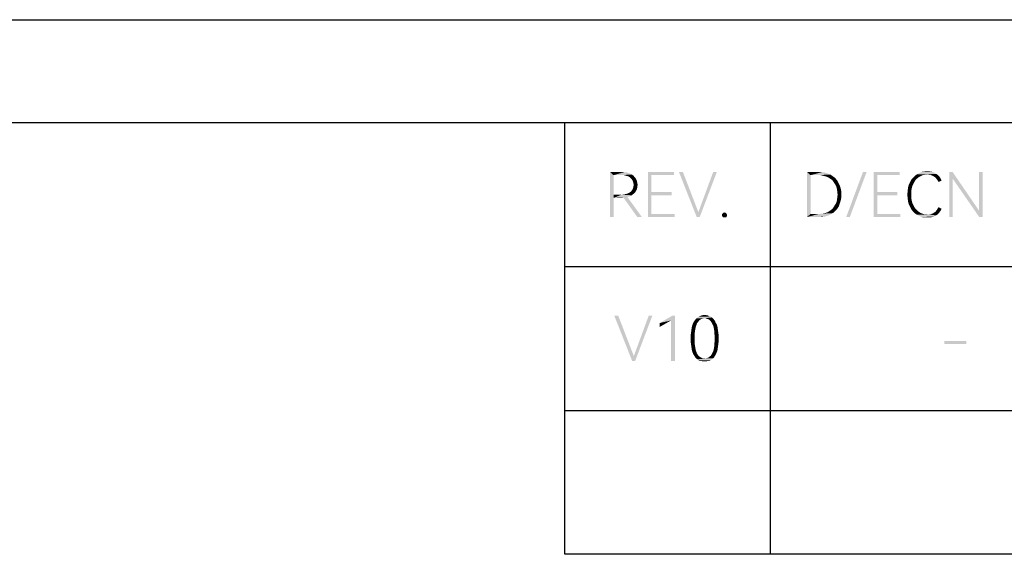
# Model space of a CAD drawing. Header units: millimetres. Extents: x 0 to 297, y 0 to 210.
# Tile 72 of 122: x 94 to 142, y 184 to 210. Entities that reach past the tile are written whole.
import ezdxf

# ---------------------------------------------------------------- set-up
doc = ezdxf.new("R2010")
doc.units = ezdxf.units.MM
doc.header["$LTSCALE"] = 16.335
doc.layers.get('0').update_dxf_attribs({"linetype": 'CONTINUOUS'})

msp = doc.modelspace()

# ---------------------------------------------------------------- linework, layer by layer
at = {"color": 7, "linetype": 'CONTINUOUS'}
msp.add_line((0, 210), (297, 210), dxfattribs=at)
at = {"color": 7, "linetype": 'CONTINUOUS', "true_color": 0x00bfff}
for p, q in [((5, 205), (292, 205)), ((121, 184), (121, 205)), ((131, 184), (131, 205)), ((121, 198), (292, 198)), ((121, 191), (292, 191)), ((292, 184), (121, 184))]:
    msp.add_line(p, q, dxfattribs=at)
for points in [[(123.19, 202.6), (123.768, 202.6), (123.366, 202.439)], [(123.366, 202.439), (123.19, 200.4), (123.19, 202.6)], [(123.768, 202.6), (123.88, 202.584), (123.366, 202.439)], [(123.977, 202.584), (124.073, 202.552), (123.366, 202.439)], [(123.88, 202.584), (123.977, 202.584), (123.366, 202.439)], [(124.073, 202.552), (124.169, 202.52), (123.366, 202.439)], [(125.036, 202.6), (126.305, 202.6), (125.213, 202.439)], [(125.213, 202.439), (125.036, 200.4), (125.036, 202.6)], [(125.213, 202.439), (126.305, 202.6), (126.305, 202.439)], [(126.739, 202.6), (127.413, 200.4), (126.546, 202.6)], [(126.739, 202.6), (127.493, 200.641), (127.413, 200.4)], [(127.413, 200.4), (127.493, 200.641), (128.393, 202.6)], [(127.413, 200.4), (128.393, 202.6), (127.558, 200.4)], [(128.393, 202.6), (127.493, 200.641), (128.216, 202.6)], [(132.77, 202.6), (133.332, 202.6), (132.946, 202.439)], [(132.946, 202.439), (132.77, 200.4), (132.77, 202.6)], [(133.332, 202.6), (133.492, 202.584), (132.946, 202.439)], [(133.492, 202.584), (133.637, 202.568), (132.946, 202.439)], [(133.637, 202.568), (133.781, 202.52), (132.946, 202.439)], [(135.676, 202.6), (134.681, 200.4), (135.5, 202.6)], [(134.681, 200.4), (135.676, 202.6), (134.857, 200.4)], [(136.014, 202.6), (137.282, 202.6), (136.19, 202.439)], [(136.19, 202.439), (136.014, 200.4), (136.014, 202.6)], [(136.19, 202.439), (137.282, 202.6), (137.282, 202.439)], [(139.049, 202.504), (138.133, 202.488), (138.246, 202.552)], [(138.856, 202.6), (138.952, 202.568), (138.246, 202.552)], [(138.856, 202.6), (138.246, 202.552), (138.358, 202.6)], [(138.246, 202.552), (138.952, 202.568), (139.049, 202.504)], [(138.743, 202.616), (138.358, 202.6), (138.486, 202.616)], [(138.358, 202.6), (138.743, 202.616), (138.856, 202.6)], [(138.486, 202.616), (138.615, 202.632), (138.743, 202.616)], [(139.851, 202.6), (139.851, 202.279), (139.691, 200.4)], [(139.851, 202.6), (139.691, 200.4), (139.691, 202.6)], [(139.851, 202.279), (139.851, 202.6), (141.136, 200.721)], [(141.313, 202.6), (141.136, 200.721), (141.136, 202.6)], [(141.152, 200.4), (141.136, 200.721), (141.313, 202.6)], [(141.152, 200.4), (141.313, 202.6), (141.313, 200.4)], [(123.366, 202.439), (123.366, 201.492), (123.19, 200.4)], [(124.169, 202.52), (124.25, 202.472), (123.366, 202.439)], [(123.752, 202.439), (123.366, 202.439), (124.25, 202.472)], [(123.88, 202.439), (123.752, 202.439), (124.25, 202.472)], [(123.88, 202.439), (124.25, 202.472), (124.33, 202.423)], [(124.33, 202.423), (123.993, 202.407), (123.88, 202.439)], [(124.105, 202.375), (123.993, 202.407), (124.33, 202.423)], [(124.105, 202.375), (124.33, 202.423), (124.378, 202.359)], [(124.378, 202.359), (124.185, 202.311), (124.105, 202.375)], [(124.185, 202.311), (124.378, 202.359), (124.442, 202.295)], [(124.442, 202.295), (124.25, 202.247), (124.185, 202.311)], [(124.25, 202.247), (124.442, 202.295), (124.474, 202.231)], [(124.474, 202.231), (124.298, 202.166), (124.25, 202.247)], [(124.298, 202.166), (124.474, 202.231), (124.507, 202.15)], [(124.507, 202.15), (124.33, 202.07), (124.298, 202.166)], [(124.33, 202.07), (124.507, 202.15), (124.523, 202.054)], [(124.523, 202.054), (124.346, 201.974), (124.33, 202.07)], [(124.346, 201.974), (124.523, 202.054), (124.539, 201.974)], [(125.213, 202.439), (125.213, 201.62), (125.036, 200.4)], [(132.946, 202.439), (132.946, 200.545), (132.77, 200.4)], [(133.781, 202.52), (133.91, 202.472), (132.946, 202.439)], [(133.316, 202.439), (132.946, 202.439), (133.91, 202.472)], [(133.444, 202.439), (133.316, 202.439), (133.91, 202.472)], [(133.573, 202.407), (133.444, 202.439), (133.91, 202.472)], [(133.573, 202.407), (133.91, 202.472), (134.022, 202.391)], [(134.022, 202.391), (133.701, 202.375), (133.573, 202.407)], [(133.814, 202.327), (133.701, 202.375), (134.022, 202.391)], [(133.814, 202.327), (134.022, 202.391), (134.135, 202.311)], [(134.135, 202.311), (133.91, 202.263), (133.814, 202.327)], [(134.006, 202.199), (133.91, 202.263), (134.135, 202.311)], [(134.006, 202.199), (134.135, 202.311), (134.231, 202.199)], [(134.231, 202.199), (134.07, 202.102), (134.006, 202.199)], [(134.07, 202.102), (134.231, 202.199), (134.295, 202.086)], [(134.295, 202.086), (134.135, 202.006), (134.07, 202.102)], [(134.135, 202.006), (134.295, 202.086), (134.359, 201.958)], [(136.19, 202.439), (136.19, 201.62), (136.014, 200.4)], [(137.941, 202.006), (137.716, 201.958), (137.78, 202.086)], [(138.053, 202.199), (137.78, 202.086), (137.844, 202.215)], [(138.053, 202.199), (137.989, 202.102), (137.78, 202.086)], [(137.78, 202.086), (137.989, 202.102), (137.941, 202.006)], [(138.133, 202.279), (137.844, 202.215), (137.924, 202.311)], [(137.844, 202.215), (138.133, 202.279), (138.053, 202.199)], [(138.31, 202.391), (137.924, 202.311), (138.021, 202.407)], [(138.31, 202.391), (138.214, 202.343), (137.924, 202.311)], [(137.924, 202.311), (138.214, 202.343), (138.133, 202.279)], [(138.615, 202.472), (138.021, 202.407), (138.133, 202.488)], [(138.615, 202.472), (138.503, 202.455), (138.021, 202.407)], [(138.503, 202.455), (138.406, 202.439), (138.021, 202.407)], [(138.021, 202.407), (138.406, 202.439), (138.31, 202.391)], [(138.615, 202.472), (138.133, 202.488), (139.049, 202.504)], [(138.711, 202.455), (138.615, 202.472), (139.049, 202.504)], [(138.808, 202.439), (138.711, 202.455), (139.049, 202.504)], [(138.808, 202.439), (139.049, 202.504), (139.145, 202.439)], [(139.145, 202.439), (138.888, 202.407), (138.808, 202.439)], [(138.888, 202.407), (139.145, 202.439), (139.209, 202.375)], [(139.209, 202.375), (138.968, 202.359), (138.888, 202.407)], [(139.032, 202.311), (138.968, 202.359), (139.209, 202.375)], [(139.032, 202.311), (139.209, 202.375), (139.273, 202.279)], [(139.273, 202.279), (139.081, 202.247), (139.032, 202.311)], [(139.129, 202.182), (139.081, 202.247), (139.273, 202.279)], [(139.129, 202.182), (139.273, 202.279), (139.322, 202.182)], [(139.322, 202.182), (139.177, 202.102), (139.129, 202.182)], [(139.691, 200.4), (139.851, 202.279), (139.851, 200.4)], [(141.136, 200.721), (141.152, 200.4), (139.851, 202.279)], [(123.993, 201.524), (124.105, 201.572), (124.41, 201.588)], [(123.993, 201.524), (124.41, 201.588), (124.33, 201.524)], [(124.41, 201.588), (124.105, 201.572), (124.185, 201.62)], [(124.458, 201.669), (124.185, 201.62), (124.25, 201.685)], [(124.185, 201.62), (124.458, 201.669), (124.41, 201.588)], [(124.507, 201.765), (124.25, 201.685), (124.298, 201.765)], [(124.25, 201.685), (124.507, 201.765), (124.458, 201.669)], [(124.523, 201.861), (124.298, 201.765), (124.33, 201.861)], [(124.298, 201.765), (124.523, 201.861), (124.507, 201.765)], [(124.539, 201.974), (124.33, 201.861), (124.346, 201.974)], [(124.33, 201.861), (124.539, 201.974), (124.523, 201.861)], [(125.213, 201.62), (125.213, 201.46), (125.036, 200.4)], [(125.213, 201.46), (126.193, 201.62), (126.193, 201.46)], [(125.213, 201.62), (126.193, 201.62), (125.213, 201.46)], [(134.359, 201.958), (134.199, 201.893), (134.135, 202.006)], [(134.199, 201.893), (134.359, 201.958), (134.408, 201.813)], [(134.408, 201.813), (134.231, 201.765), (134.199, 201.893)], [(134.231, 201.765), (134.408, 201.813), (134.44, 201.669)], [(134.44, 201.669), (134.247, 201.636), (134.231, 201.765)], [(134.263, 201.492), (134.247, 201.636), (134.44, 201.669)], [(134.263, 201.492), (134.44, 201.669), (134.44, 201.492)], [(136.19, 201.62), (136.19, 201.46), (136.014, 200.4)], [(136.19, 201.46), (137.17, 201.62), (137.17, 201.46)], [(136.19, 201.62), (137.17, 201.62), (136.19, 201.46)], [(137.844, 201.636), (137.651, 201.492), (137.668, 201.653)], [(137.651, 201.492), (137.844, 201.636), (137.844, 201.492)], [(137.86, 201.765), (137.668, 201.653), (137.684, 201.813)], [(137.668, 201.653), (137.86, 201.765), (137.844, 201.636)], [(137.892, 201.893), (137.684, 201.813), (137.716, 201.958)], [(137.684, 201.813), (137.892, 201.893), (137.86, 201.765)], [(137.716, 201.958), (137.941, 202.006), (137.892, 201.893)], [(123.366, 201.492), (123.366, 201.331), (123.19, 200.4)], [(123.19, 200.4), (123.366, 201.331), (123.366, 200.4)], [(123.752, 201.492), (124.25, 201.46), (123.366, 201.331)], [(123.366, 201.492), (123.752, 201.492), (123.366, 201.331)], [(124.25, 201.46), (124.153, 201.412), (123.366, 201.331)], [(124.153, 201.412), (124.041, 201.38), (123.366, 201.331)], [(124.041, 201.38), (123.848, 201.347), (123.366, 201.331)], [(123.768, 201.331), (123.366, 201.331), (123.848, 201.347)], [(123.752, 201.492), (123.88, 201.508), (124.33, 201.524)], [(123.752, 201.492), (124.33, 201.524), (124.25, 201.46)], [(123.768, 201.331), (123.848, 201.347), (123.8, 201.331)], [(124.523, 200.4), (123.848, 201.347), (124.041, 201.38)], [(124.33, 201.524), (123.88, 201.508), (123.993, 201.524)], [(124.523, 200.4), (124.041, 201.38), (124.747, 200.4)], [(125.213, 201.46), (125.213, 200.545), (125.036, 200.4)], [(134.359, 201.026), (134.135, 200.994), (134.199, 201.091)], [(134.408, 201.171), (134.199, 201.091), (134.231, 201.219)], [(134.199, 201.091), (134.408, 201.171), (134.359, 201.026)], [(134.44, 201.331), (134.231, 201.219), (134.247, 201.347)], [(134.231, 201.219), (134.44, 201.331), (134.408, 201.171)], [(134.44, 201.492), (134.247, 201.347), (134.263, 201.492)], [(134.247, 201.347), (134.44, 201.492), (134.44, 201.331)], [(136.19, 201.46), (136.19, 200.545), (136.014, 200.4)], [(137.844, 201.492), (137.668, 201.331), (137.651, 201.492)], [(137.844, 201.492), (137.844, 201.364), (137.668, 201.331)], [(137.668, 201.331), (137.844, 201.364), (137.86, 201.235)], [(137.86, 201.235), (137.684, 201.187), (137.668, 201.331)], [(137.684, 201.187), (137.86, 201.235), (137.892, 201.107)], [(137.892, 201.107), (137.716, 201.042), (137.684, 201.187)], [(137.716, 201.042), (137.892, 201.107), (137.941, 200.994)], [(128.714, 200.609), (128.762, 200.625), (128.81, 200.609)], [(133.701, 200.609), (133.814, 200.657), (134.135, 200.689)], [(133.701, 200.609), (134.135, 200.689), (134.038, 200.593)], [(134.135, 200.689), (133.814, 200.657), (133.91, 200.721)], [(134.231, 200.785), (133.91, 200.721), (134.006, 200.801)], [(133.91, 200.721), (134.231, 200.785), (134.135, 200.689)], [(134.006, 200.801), (134.07, 200.882), (134.311, 200.898)], [(134.006, 200.801), (134.311, 200.898), (134.231, 200.785)], [(134.311, 200.898), (134.07, 200.882), (134.135, 200.994)], [(134.135, 200.994), (134.359, 201.026), (134.311, 200.898)], [(137.941, 200.994), (137.78, 200.914), (137.716, 201.042)], [(137.78, 200.914), (137.941, 200.994), (137.989, 200.898)], [(137.989, 200.898), (137.844, 200.785), (137.78, 200.914)], [(137.989, 200.898), (138.053, 200.801), (137.844, 200.785)], [(137.844, 200.785), (138.053, 200.801), (138.133, 200.721)], [(138.133, 200.721), (137.924, 200.673), (137.844, 200.785)], [(137.924, 200.673), (138.133, 200.721), (138.214, 200.657)], [(138.214, 200.657), (138.021, 200.577), (137.924, 200.673)], [(138.214, 200.657), (138.31, 200.593), (138.021, 200.577)], [(138.808, 200.545), (138.888, 200.577), (139.209, 200.625)], [(138.808, 200.545), (139.209, 200.625), (139.145, 200.545)], [(139.209, 200.625), (138.888, 200.577), (138.968, 200.625)], [(138.968, 200.625), (139.032, 200.673), (139.273, 200.705)], [(138.968, 200.625), (139.273, 200.705), (139.209, 200.625)], [(139.273, 200.705), (139.032, 200.673), (139.081, 200.737)], [(139.322, 200.801), (139.081, 200.737), (139.129, 200.818)], [(139.081, 200.737), (139.322, 200.801), (139.273, 200.705)], [(139.129, 200.818), (139.177, 200.882), (139.322, 200.801)], [(125.213, 200.545), (126.337, 200.545), (125.036, 200.4)], [(125.036, 200.4), (126.337, 200.545), (126.337, 200.4)], [(128.874, 200.545), (128.634, 200.496), (128.65, 200.545)], [(128.634, 200.496), (128.874, 200.545), (128.891, 200.496)], [(128.891, 200.496), (128.65, 200.448), (128.634, 200.496)], [(128.858, 200.577), (128.65, 200.545), (128.682, 200.577)], [(128.65, 200.545), (128.858, 200.577), (128.874, 200.545)], [(128.65, 200.448), (128.891, 200.496), (128.874, 200.448)], [(128.874, 200.448), (128.682, 200.4), (128.65, 200.448)], [(128.81, 200.609), (128.682, 200.577), (128.714, 200.609)], [(128.682, 200.577), (128.81, 200.609), (128.858, 200.577)], [(128.682, 200.4), (128.874, 200.448), (128.858, 200.4)], [(128.858, 200.4), (128.714, 200.384), (128.682, 200.4)], [(128.762, 200.384), (128.714, 200.384), (128.858, 200.4)], [(128.762, 200.384), (128.858, 200.4), (128.81, 200.384)], [(133.316, 200.545), (133.91, 200.528), (132.77, 200.4)], [(132.946, 200.545), (133.316, 200.545), (132.77, 200.4)], [(133.91, 200.528), (133.781, 200.464), (132.77, 200.4)], [(133.781, 200.464), (133.637, 200.432), (132.77, 200.4)], [(133.332, 200.4), (132.77, 200.4), (133.637, 200.432)], [(133.316, 200.545), (133.444, 200.561), (134.038, 200.593)], [(133.316, 200.545), (134.038, 200.593), (133.91, 200.528)], [(133.332, 200.4), (133.637, 200.432), (133.492, 200.4)], [(133.444, 200.561), (133.573, 200.577), (134.038, 200.593)], [(134.038, 200.593), (133.573, 200.577), (133.701, 200.609)], [(136.19, 200.545), (137.314, 200.545), (136.014, 200.4)], [(136.014, 200.4), (137.314, 200.545), (137.314, 200.4)], [(138.021, 200.577), (138.31, 200.593), (138.406, 200.561)], [(138.406, 200.561), (138.133, 200.512), (138.021, 200.577)], [(138.406, 200.561), (138.503, 200.528), (138.133, 200.512)], [(138.615, 200.528), (138.711, 200.528), (138.133, 200.512)], [(138.503, 200.528), (138.615, 200.528), (138.133, 200.512)], [(139.049, 200.48), (138.133, 200.512), (138.711, 200.528)], [(139.049, 200.48), (138.246, 200.448), (138.133, 200.512)], [(138.246, 200.448), (139.049, 200.48), (138.952, 200.432)], [(138.952, 200.432), (138.358, 200.4), (138.246, 200.448)], [(138.358, 200.4), (138.952, 200.432), (138.856, 200.4)], [(138.856, 200.4), (138.486, 200.384), (138.358, 200.4)], [(138.615, 200.384), (138.486, 200.384), (138.856, 200.4)], [(138.615, 200.384), (138.856, 200.4), (138.743, 200.384)], [(139.145, 200.545), (138.711, 200.528), (138.808, 200.545)], [(138.711, 200.528), (139.145, 200.545), (139.049, 200.48)], [(123.599, 195.6), (124.274, 193.4), (123.407, 195.6)], [(123.599, 195.6), (124.354, 193.641), (124.274, 193.4)], [(124.274, 193.4), (124.354, 193.641), (125.253, 195.6)], [(124.274, 193.4), (125.253, 195.6), (124.418, 193.4)], [(125.253, 195.6), (124.354, 193.641), (125.077, 195.6)], [(126.361, 195.6), (126.169, 195.375), (125.607, 195.247)], [(126.361, 195.6), (125.607, 195.247), (126.217, 195.6)], [(125.607, 195.247), (126.169, 195.375), (125.607, 195.054)], [(126.169, 193.4), (126.169, 195.375), (126.361, 195.6)], [(126.169, 193.4), (126.361, 195.6), (126.361, 193.4)], [(127.582, 195.407), (127.534, 195.375), (127.293, 195.343)], [(127.582, 195.407), (127.293, 195.343), (127.341, 195.407)], [(127.293, 195.343), (127.534, 195.375), (127.501, 195.327)], [(127.742, 195.472), (127.678, 195.455), (127.341, 195.407)], [(127.742, 195.472), (127.341, 195.407), (127.389, 195.472)], [(127.678, 195.455), (127.63, 195.439), (127.341, 195.407)], [(127.341, 195.407), (127.63, 195.439), (127.582, 195.407)], [(128.144, 195.52), (127.389, 195.472), (127.453, 195.52)], [(127.742, 195.472), (127.389, 195.472), (128.144, 195.52)], [(127.453, 195.52), (127.501, 195.552), (128.08, 195.568)], [(127.453, 195.52), (128.08, 195.568), (128.144, 195.52)], [(128.015, 195.584), (128.08, 195.568), (127.501, 195.552)], [(128.015, 195.584), (127.501, 195.552), (127.566, 195.584)], [(127.951, 195.616), (127.566, 195.584), (127.646, 195.616)], [(127.566, 195.584), (127.951, 195.616), (128.015, 195.584)], [(127.791, 195.632), (127.871, 195.632), (127.646, 195.616)], [(127.791, 195.632), (127.646, 195.616), (127.71, 195.632)], [(127.646, 195.616), (127.871, 195.632), (127.951, 195.616)], [(127.791, 195.472), (127.742, 195.472), (128.144, 195.52)], [(127.855, 195.472), (127.791, 195.472), (128.144, 195.52)], [(127.855, 195.472), (128.144, 195.52), (128.208, 195.472)], [(128.208, 195.472), (127.903, 195.455), (127.855, 195.472)], [(127.967, 195.439), (127.903, 195.455), (128.208, 195.472)], [(128.015, 195.407), (127.967, 195.439), (128.208, 195.472)], [(128.015, 195.407), (128.208, 195.472), (128.256, 195.407)], [(128.256, 195.407), (128.047, 195.375), (128.015, 195.407)], [(128.047, 195.375), (128.256, 195.407), (128.304, 195.343)], [(128.304, 195.343), (128.096, 195.327), (128.047, 195.375)], [(127.325, 194.829), (127.132, 194.749), (127.148, 194.877)], [(127.341, 194.926), (127.148, 194.877), (127.164, 194.99)], [(127.148, 194.877), (127.341, 194.926), (127.325, 194.829)], [(127.373, 195.086), (127.357, 195.006), (127.164, 194.99)], [(127.373, 195.086), (127.164, 194.99), (127.18, 195.086)], [(127.164, 194.99), (127.357, 195.006), (127.341, 194.926)], [(127.405, 195.166), (127.18, 195.086), (127.212, 195.182)], [(127.18, 195.086), (127.405, 195.166), (127.373, 195.086)], [(127.421, 195.231), (127.212, 195.182), (127.245, 195.263)], [(127.212, 195.182), (127.421, 195.231), (127.405, 195.166)], [(127.501, 195.327), (127.245, 195.263), (127.293, 195.343)], [(127.501, 195.327), (127.469, 195.279), (127.245, 195.263)], [(127.245, 195.263), (127.469, 195.279), (127.421, 195.231)], [(128.128, 195.279), (128.096, 195.327), (128.304, 195.343)], [(128.128, 195.279), (128.304, 195.343), (128.336, 195.263)], [(128.336, 195.263), (128.16, 195.231), (128.128, 195.279)], [(128.16, 195.231), (128.336, 195.263), (128.385, 195.182)], [(128.385, 195.182), (128.192, 195.166), (128.16, 195.231)], [(128.224, 195.086), (128.192, 195.166), (128.385, 195.182)], [(128.224, 195.086), (128.385, 195.182), (128.417, 195.086)], [(128.417, 195.086), (128.24, 195.006), (128.224, 195.086)], [(128.24, 195.006), (128.417, 195.086), (128.433, 194.99)], [(128.433, 194.99), (128.256, 194.926), (128.24, 195.006)], [(128.256, 194.926), (128.433, 194.99), (128.449, 194.877)], [(128.449, 194.877), (128.272, 194.829), (128.256, 194.926)], [(128.272, 194.829), (128.449, 194.877), (128.465, 194.765)], [(127.309, 194.717), (127.116, 194.636), (127.132, 194.749)], [(127.116, 194.636), (127.309, 194.717), (127.309, 194.604)], [(127.309, 194.604), (127.116, 194.492), (127.116, 194.636)], [(127.116, 194.492), (127.309, 194.604), (127.309, 194.492)], [(127.309, 194.492), (127.309, 194.38), (127.116, 194.364)], [(127.309, 194.492), (127.116, 194.364), (127.116, 194.492)], [(127.132, 194.749), (127.325, 194.829), (127.309, 194.717)], [(128.465, 194.765), (128.272, 194.717), (128.272, 194.829)], [(128.272, 194.717), (128.465, 194.765), (128.481, 194.636)], [(128.481, 194.636), (128.288, 194.604), (128.272, 194.717)], [(128.288, 194.492), (128.288, 194.604), (128.481, 194.636)], [(128.288, 194.492), (128.481, 194.636), (128.481, 194.492)], [(128.481, 194.492), (128.288, 194.38), (128.288, 194.492)], [(128.288, 194.38), (128.481, 194.492), (128.481, 194.364)], [(127.116, 194.364), (127.309, 194.38), (127.309, 194.267)], [(127.309, 194.267), (127.132, 194.235), (127.116, 194.364)], [(127.132, 194.235), (127.309, 194.267), (127.325, 194.171)], [(127.325, 194.171), (127.148, 194.123), (127.132, 194.235)], [(127.148, 194.123), (127.325, 194.171), (127.341, 194.074)], [(127.341, 194.074), (127.164, 194.01), (127.148, 194.123)], [(127.164, 194.01), (127.341, 194.074), (127.357, 193.978)], [(127.357, 193.978), (127.18, 193.898), (127.164, 194.01)], [(127.18, 193.898), (127.357, 193.978), (127.373, 193.898)], [(128.224, 193.898), (128.24, 193.978), (128.433, 194.01)], [(128.224, 193.898), (128.433, 194.01), (128.417, 193.898)], [(128.433, 194.01), (128.24, 193.978), (128.256, 194.074)], [(128.449, 194.123), (128.256, 194.074), (128.272, 194.171)], [(128.256, 194.074), (128.449, 194.123), (128.433, 194.01)], [(128.481, 194.364), (128.272, 194.267), (128.288, 194.38)], [(128.272, 194.267), (128.481, 194.364), (128.465, 194.235)], [(128.465, 194.235), (128.272, 194.171), (128.272, 194.267)], [(128.272, 194.171), (128.465, 194.235), (128.449, 194.123)], [(140.526, 194.38), (139.45, 194.235), (139.45, 194.38)], [(139.45, 194.235), (140.526, 194.38), (140.526, 194.235)], [(127.373, 193.898), (127.212, 193.818), (127.18, 193.898)], [(127.373, 193.898), (127.405, 193.834), (127.212, 193.818)], [(127.212, 193.818), (127.405, 193.834), (127.421, 193.769)], [(127.421, 193.769), (127.245, 193.721), (127.212, 193.818)], [(127.245, 193.721), (127.421, 193.769), (127.469, 193.705)], [(127.469, 193.705), (127.293, 193.657), (127.245, 193.721)], [(127.293, 193.657), (127.469, 193.705), (127.501, 193.657)], [(127.501, 193.657), (127.341, 193.577), (127.293, 193.657)], [(127.501, 193.657), (127.534, 193.625), (127.341, 193.577)], [(127.534, 193.625), (127.582, 193.593), (127.341, 193.577)], [(127.341, 193.577), (127.582, 193.593), (127.63, 193.561)], [(127.63, 193.561), (127.389, 193.528), (127.341, 193.577)], [(127.63, 193.561), (127.678, 193.545), (127.389, 193.528)], [(127.389, 193.528), (127.678, 193.545), (127.742, 193.528)], [(127.742, 193.528), (127.453, 193.48), (127.389, 193.528)], [(127.855, 193.528), (128.208, 193.528), (127.453, 193.48)], [(127.791, 193.528), (127.855, 193.528), (127.453, 193.48)], [(127.742, 193.528), (127.791, 193.528), (127.453, 193.48)], [(127.453, 193.48), (128.208, 193.528), (128.144, 193.48)], [(128.144, 193.48), (127.501, 193.432), (127.453, 193.48)], [(127.501, 193.432), (128.144, 193.48), (128.08, 193.432)], [(128.08, 193.432), (127.566, 193.4), (127.501, 193.432)], [(127.646, 193.4), (127.566, 193.4), (128.08, 193.432)], [(127.951, 193.4), (127.646, 193.4), (128.08, 193.432)], [(127.855, 193.528), (127.903, 193.545), (128.256, 193.577)], [(127.855, 193.528), (128.256, 193.577), (128.208, 193.528)], [(127.903, 193.545), (127.967, 193.561), (128.256, 193.577)], [(127.951, 193.4), (128.08, 193.432), (128.015, 193.4)], [(128.256, 193.577), (127.967, 193.561), (128.015, 193.593)], [(128.015, 193.593), (128.047, 193.625), (128.304, 193.657)], [(128.015, 193.593), (128.304, 193.657), (128.256, 193.577)], [(128.304, 193.657), (128.047, 193.625), (128.096, 193.657)], [(128.096, 193.657), (128.128, 193.705), (128.336, 193.721)], [(128.096, 193.657), (128.336, 193.721), (128.304, 193.657)], [(128.336, 193.721), (128.128, 193.705), (128.16, 193.769)], [(128.385, 193.818), (128.16, 193.769), (128.192, 193.834)], [(128.16, 193.769), (128.385, 193.818), (128.336, 193.721)], [(128.417, 193.898), (128.192, 193.834), (128.224, 193.898)], [(128.192, 193.834), (128.417, 193.898), (128.385, 193.818)], [(127.951, 193.4), (127.71, 193.384), (127.646, 193.4)], [(127.791, 193.384), (127.71, 193.384), (127.951, 193.4)], [(127.791, 193.384), (127.951, 193.4), (127.871, 193.384)]]:
    msp.add_solid(points, dxfattribs=at)

doc.saveas('drawing.dxf')
